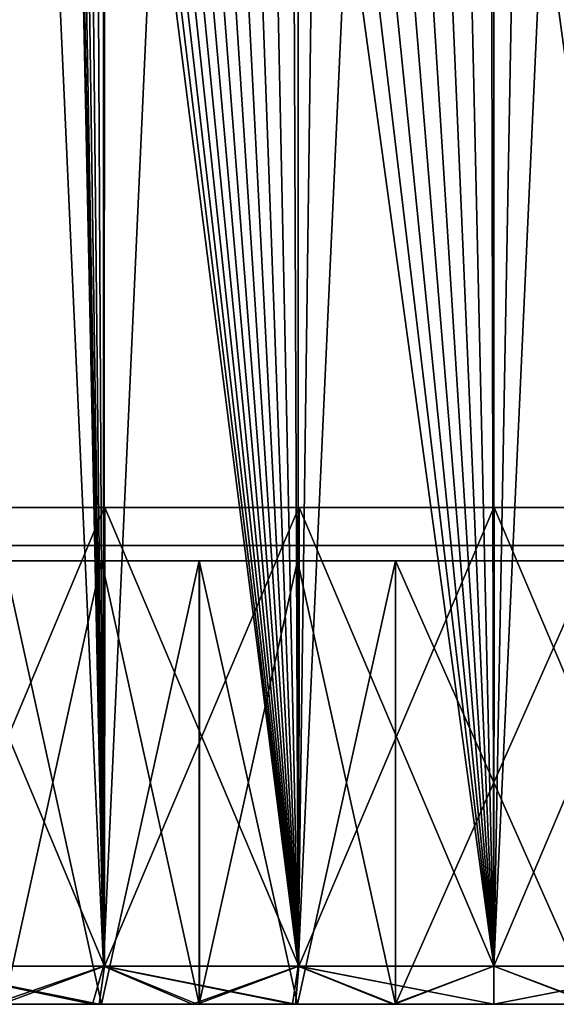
# Model space of a CAD drawing. Header units: millimetres. Extents: x -47 to 51, y -73 to 34.
# Tile 17 of 113: x -6 to 1, y -73 to -60. Entities that reach past the tile are written whole.
import ezdxf

# ---------------------------------------------------------------- set-up
doc = ezdxf.new("R2010")
doc.units = ezdxf.units.MM
doc.header["$LTSCALE"] = 65.185185
for name, color, linetype in [('154', 7, 'CONTINUOUS'), ('155', 7, 'CONTINUOUS'), ('156', 7, 'CONTINUOUS'), ('157', 7, 'CONTINUOUS'), ('158', 7, 'CONTINUOUS'), ('159', 7, 'CONTINUOUS'), ('160', 7, 'CONTINUOUS'), ('161', 7, 'CONTINUOUS'), ('162', 7, 'CONTINUOUS'), ('163', 7, 'CONTINUOUS'), ('179', 7, 'CONTINUOUS'), ('180', 7, 'CONTINUOUS'), ('181', 7, 'CONTINUOUS'), ('182', 7, 'CONTINUOUS'), ('183', 7, 'CONTINUOUS'), ('193', 7, 'CONTINUOUS'), ('205', 7, 'CONTINUOUS'), ('206', 7, 'CONTINUOUS'), ('207', 7, 'CONTINUOUS'), ('208', 7, 'CONTINUOUS'), ('209', 7, 'CONTINUOUS'), ('216', 7, 'CONTINUOUS')]:
    doc.layers.add(name, color=color, linetype=linetype)

msp = doc.modelspace()

# ---------------------------------------------------------------- linework, layer by layer
at = {"layer": '154', "linetype": 'Continuous'}
for points in [[(-7.608, -66.5, -41.559), (-5.09, -66.5, -41.942), (-6.358, -66.5, 41.769), (-7.608, -66.5, -41.559)], [(-6.358, -66.5, 41.769), (-5.09, -66.5, -41.942), (-5.097, -66.5, 41.941), (-6.358, -66.5, 41.769)], [(-5.097, -66.5, 41.941), (-5.09, -66.5, -41.942), (-2.552, -66.5, 42.172), (-5.097, -66.5, 41.941)], [(-5.09, -66.5, -41.942), (-2.547, -66.5, -42.173), (-2.552, -66.5, 42.172), (-5.09, -66.5, -41.942)], [(-2.552, -66.5, 42.172), (-2.547, -66.5, -42.173), (-0.002, -66.5, 42.25), (-2.552, -66.5, 42.172)], [(-2.547, -66.5, -42.173), (0.002, -66.5, -42.25), (-0.002, -66.5, 42.25), (-2.547, -66.5, -42.173)], [(-0.002, -66.5, 42.25), (0.002, -66.5, -42.25), (2.547, -66.5, 42.173), (-0.002, -66.5, 42.25)], [(0.002, -66.5, -42.25), (2.552, -66.5, -42.172), (2.547, -66.5, 42.173), (0.002, -66.5, -42.25)]]:
    msp.add_3dface(points, dxfattribs=at)
at = {"layer": '155', "linetype": 'Continuous'}
for points in [[(-5.093, -72.5, -41.942), (-7.608, -66.5, -41.559), (-7.616, -72.5, -41.558), (-5.093, -72.5, -41.942)], [(-5.09, -66.5, -41.942), (-7.608, -66.5, -41.559), (-5.093, -72.5, -41.942), (-5.09, -66.5, -41.942)], [(-2.551, -72.5, -42.173), (-5.09, -66.5, -41.942), (-5.093, -72.5, -41.942), (-2.551, -72.5, -42.173)], [(-2.547, -66.5, -42.173), (-5.09, -66.5, -41.942), (-2.551, -72.5, -42.173), (-2.547, -66.5, -42.173)], [(0, -72.5, -42.25), (-2.547, -66.5, -42.173), (-2.551, -72.5, -42.173), (0, -72.5, -42.25)], [(0.002, -66.5, -42.25), (-2.547, -66.5, -42.173), (0, -72.5, -42.25), (0.002, -66.5, -42.25)], [(0.002, -66.5, -42.25), (0, -72.5, -42.25), (2.551, -72.5, -42.173), (0.002, -66.5, -42.25)], [(2.552, -66.5, -42.172), (0.002, -66.5, -42.25), (2.551, -72.5, -42.173), (2.552, -66.5, -42.172)]]:
    msp.add_3dface(points, dxfattribs=at)
at = {"layer": '156', "linetype": 'Continuous'}
for points in [[(-5.093, -72.5, -41.942), (-7.616, -72.5, -41.558), (-5.162, -73, -42.437), (-5.093, -72.5, -41.942)], [(-5.162, -73, -42.437), (-7.616, -72.5, -41.558), (-6.439, -73, -42.262), (-5.162, -73, -42.437)], [(-3.88, -73, -42.573), (-5.093, -72.5, -41.942), (-5.162, -73, -42.437), (-3.88, -73, -42.573)], [(-2.551, -72.5, -42.173), (-5.093, -72.5, -41.942), (-2.593, -73, -42.671), (-2.551, -72.5, -42.173)], [(-2.593, -73, -42.671), (-5.093, -72.5, -41.942), (-3.88, -73, -42.573), (-2.593, -73, -42.671)], [(-1.299, -73, -42.73), (-2.551, -72.5, -42.173), (-2.593, -73, -42.671), (-1.299, -73, -42.73)], [(0, -72.5, -42.25), (-2.551, -72.5, -42.173), (0, -73, -42.75), (0, -72.5, -42.25)], [(0, -73, -42.75), (-2.551, -72.5, -42.173), (-1.299, -73, -42.73), (0, -73, -42.75)], [(2.551, -72.5, -42.173), (0, -72.5, -42.25), (1.299, -73, -42.73), (2.551, -72.5, -42.173)], [(0, -72.5, -42.25), (0, -73, -42.75), (1.299, -73, -42.73), (0, -72.5, -42.25)]]:
    msp.add_3dface(points, dxfattribs=at)
at = {"layer": '157', "linetype": 'Continuous'}
for points in [[(-9.138, -73, 42.529), (-10.42, -73, 42.233), (-5.162, -73, 42.437), (-9.138, -73, 42.529)], [(-5.162, -73, 42.437), (-10.42, -73, 42.233), (-6.439, -73, 42.262), (-5.162, -73, 42.437)], [(-3.88, -73, -42.573), (-5.162, -73, -42.437), (-9.138, -73, -42.529), (-3.88, -73, -42.573)], [(-7.847, -73, -42.786), (-3.88, -73, -42.573), (-9.138, -73, -42.529), (-7.847, -73, -42.786)], [(-5.162, -73, -42.437), (-6.439, -73, -42.262), (-9.138, -73, -42.529), (-5.162, -73, -42.437)], [(-7.847, -73, 42.786), (-9.138, -73, 42.529), (-1.299, -73, 42.73), (-7.847, -73, 42.786)], [(-1.299, -73, 42.73), (-9.138, -73, 42.529), (-2.593, -73, 42.671), (-1.299, -73, 42.73)], [(-2.593, -73, 42.671), (-9.138, -73, 42.529), (-3.881, -73, 42.573), (-2.593, -73, 42.671)], [(-3.881, -73, 42.573), (-9.138, -73, 42.529), (-5.162, -73, 42.437), (-3.881, -73, 42.573)], [(0, -73, -42.75), (-1.299, -73, -42.73), (-7.847, -73, -42.786), (0, -73, -42.75)], [(7.847, -73, -42.786), (0, -73, -42.75), (-7.847, -73, -42.786), (7.847, -73, -42.786)], [(-1.299, -73, -42.73), (-2.593, -73, -42.671), (-7.847, -73, -42.786), (-1.299, -73, -42.73)], [(-2.593, -73, -42.671), (-3.88, -73, -42.573), (-7.847, -73, -42.786), (-2.593, -73, -42.671)], [(-6.55, -73, 43.004), (-7.847, -73, 42.786), (6.55, -73, 43.004), (-6.55, -73, 43.004)], [(6.55, -73, 43.004), (-7.847, -73, 42.786), (7.847, -73, 42.786), (6.55, -73, 43.004)], [(7.847, -73, 42.786), (-7.847, -73, 42.786), (0, -73, 42.75), (7.847, -73, 42.786)], [(0, -73, 42.75), (-7.847, -73, 42.786), (-1.299, -73, 42.73), (0, -73, 42.75)], [(-6.55, -73, -43.004), (7.847, -73, -42.786), (-7.847, -73, -42.786), (-6.55, -73, -43.004)], [(-5.25, -73, 43.182), (-6.55, -73, 43.004), (5.25, -73, 43.182), (-5.25, -73, 43.182)], [(5.25, -73, 43.182), (-6.55, -73, 43.004), (6.55, -73, 43.004), (5.25, -73, 43.182)], [(6.55, -73, -43.004), (7.847, -73, -42.786), (-6.55, -73, -43.004), (6.55, -73, -43.004)], [(-5.25, -73, -43.182), (6.55, -73, -43.004), (-6.55, -73, -43.004), (-5.25, -73, -43.182)], [(-3.946, -73, 43.32), (-5.25, -73, 43.182), (3.946, -73, 43.32), (-3.946, -73, 43.32)], [(3.946, -73, 43.32), (-5.25, -73, 43.182), (5.25, -73, 43.182), (3.946, -73, 43.32)], [(5.25, -73, -43.182), (6.55, -73, -43.004), (-5.25, -73, -43.182), (5.25, -73, -43.182)], [(-3.946, -73, -43.32), (5.25, -73, -43.182), (-5.25, -73, -43.182), (-3.946, -73, -43.32)], [(-2.636, -73, 43.42), (-3.946, -73, 43.32), (2.636, -73, 43.42), (-2.636, -73, 43.42)], [(2.636, -73, 43.42), (-3.946, -73, 43.32), (3.946, -73, 43.32), (2.636, -73, 43.42)], [(3.946, -73, -43.32), (5.25, -73, -43.182), (-3.946, -73, -43.32), (3.946, -73, -43.32)], [(-2.636, -73, -43.42), (3.946, -73, -43.32), (-3.946, -73, -43.32), (-2.636, -73, -43.42)], [(-1.321, -73, 43.479), (-2.636, -73, 43.42), (1.321, -73, 43.479), (-1.321, -73, 43.479)], [(1.321, -73, 43.479), (-2.636, -73, 43.42), (2.636, -73, 43.42), (1.321, -73, 43.479)], [(2.636, -73, -43.42), (3.946, -73, -43.32), (-2.636, -73, -43.42), (2.636, -73, -43.42)], [(-1.321, -73, -43.479), (2.636, -73, -43.42), (-2.636, -73, -43.42), (-1.321, -73, -43.479)], [(0, -73, 43.5), (-1.321, -73, 43.479), (1.321, -73, 43.479), (0, -73, 43.5)], [(1.321, -73, -43.479), (2.636, -73, -43.42), (-1.321, -73, -43.479), (1.321, -73, -43.479)], [(0, -73, -43.5), (1.321, -73, -43.479), (-1.321, -73, -43.479), (0, -73, -43.5)], [(1.299, -73, -42.73), (0, -73, -42.75), (7.847, -73, -42.786), (1.299, -73, -42.73)], [(1.299, -73, 42.73), (7.847, -73, 42.786), (0, -73, 42.75), (1.299, -73, 42.73)]]:
    msp.add_3dface(points, dxfattribs=at)
at = {"layer": '158', "linetype": 'Continuous'}
for points in [[(-5.093, -72.5, 41.942), (-6.439, -73, 42.262), (-7.616, -72.5, 41.558), (-5.093, -72.5, 41.942)], [(-5.162, -73, 42.437), (-6.439, -73, 42.262), (-5.093, -72.5, 41.942), (-5.162, -73, 42.437)], [(-3.881, -73, 42.573), (-5.162, -73, 42.437), (-5.093, -72.5, 41.942), (-3.881, -73, 42.573)], [(-2.551, -72.5, 42.173), (-3.881, -73, 42.573), (-5.093, -72.5, 41.942), (-2.551, -72.5, 42.173)], [(-2.593, -73, 42.671), (-3.881, -73, 42.573), (-2.551, -72.5, 42.173), (-2.593, -73, 42.671)], [(-1.299, -73, 42.73), (-2.593, -73, 42.671), (-2.551, -72.5, 42.173), (-1.299, -73, 42.73)], [(0, -72.5, 42.25), (-1.299, -73, 42.73), (-2.551, -72.5, 42.173), (0, -72.5, 42.25)], [(0, -73, 42.75), (-1.299, -73, 42.73), (0, -72.5, 42.25), (0, -73, 42.75)], [(1.299, -73, 42.73), (0, -73, 42.75), (2.551, -72.5, 42.173), (1.299, -73, 42.73)], [(2.551, -72.5, 42.173), (0, -73, 42.75), (0, -72.5, 42.25), (2.551, -72.5, 42.173)]]:
    msp.add_3dface(points, dxfattribs=at)
at = {"layer": '159', "linetype": 'Continuous'}
for points in [[(-6.358, -66.5, 41.769), (-5.097, -66.5, 41.941), (-7.616, -72.5, 41.558), (-6.358, -66.5, 41.769)], [(-5.097, -66.5, 41.941), (-5.093, -72.5, 41.942), (-7.616, -72.5, 41.558), (-5.097, -66.5, 41.941)], [(-5.097, -66.5, 41.941), (-2.552, -66.5, 42.172), (-5.093, -72.5, 41.942), (-5.097, -66.5, 41.941)], [(-2.552, -66.5, 42.172), (-2.551, -72.5, 42.173), (-5.093, -72.5, 41.942), (-2.552, -66.5, 42.172)], [(-2.552, -66.5, 42.172), (-0.002, -66.5, 42.25), (-2.551, -72.5, 42.173), (-2.552, -66.5, 42.172)], [(-0.002, -66.5, 42.25), (0, -72.5, 42.25), (-2.551, -72.5, 42.173), (-0.002, -66.5, 42.25)], [(-0.002, -66.5, 42.25), (2.547, -66.5, 42.173), (0, -72.5, 42.25), (-0.002, -66.5, 42.25)], [(2.547, -66.5, 42.173), (2.551, -72.5, 42.173), (0, -72.5, 42.25), (2.547, -66.5, 42.173)]]:
    msp.add_3dface(points, dxfattribs=at)
at = {"layer": '160', "linetype": 'Continuous'}
for points in [[(-6.55, -73, 43.004), (-5.25, -73, 43.182), (-7.641, -72.5, 43.332), (-6.55, -73, 43.004)], [(-7.641, -72.5, 43.332), (-5.25, -73, 43.182), (-5.108, -72.5, 43.702), (-7.641, -72.5, 43.332)], [(-5.25, -73, 43.182), (-3.946, -73, 43.32), (-5.108, -72.5, 43.702), (-5.25, -73, 43.182)], [(-3.946, -73, 43.32), (-2.636, -73, 43.42), (-5.108, -72.5, 43.702), (-3.946, -73, 43.32)], [(-5.108, -72.5, 43.702), (-2.636, -73, 43.42), (-2.558, -72.5, 43.926), (-5.108, -72.5, 43.702)], [(-2.636, -73, 43.42), (-1.321, -73, 43.479), (-2.558, -72.5, 43.926), (-2.636, -73, 43.42)], [(-1.321, -73, 43.479), (0, -73, 43.5), (-2.558, -72.5, 43.926), (-1.321, -73, 43.479)], [(-2.558, -72.5, 43.926), (0, -73, 43.5), (0, -72.5, 44), (-2.558, -72.5, 43.926)], [(0, -73, 43.5), (1.321, -73, 43.479), (0, -72.5, 44), (0, -73, 43.5)], [(0, -72.5, 44), (1.321, -73, 43.479), (2.558, -72.5, 43.926), (0, -72.5, 44)]]:
    msp.add_3dface(points, dxfattribs=at)
at = {"layer": '161', "linetype": 'Continuous'}
for points in [[(-7.641, -72.5, 43.332), (-5.108, -72.5, 43.702), (-7.641, -16.5, 43.332), (-7.641, -72.5, 43.332)], [(-7.641, -16.5, 43.332), (-5.108, -72.5, 43.702), (-5.563, -50.5, 43.647), (-7.641, -16.5, 43.332)], [(-5.563, -50.5, 43.647), (-5.108, -72.5, 43.702), (-5.554, -50.826, 43.648), (-5.563, -50.5, 43.647)], [(-5.554, -50.826, 43.648), (-5.108, -72.5, 43.702), (-5.525, -51.149, 43.652), (-5.554, -50.826, 43.648)], [(-5.525, -51.149, 43.652), (-5.108, -72.5, 43.702), (-5.477, -51.469, 43.658), (-5.525, -51.149, 43.652)], [(-5.477, -51.469, 43.658), (-5.108, -72.5, 43.702), (-5.408, -51.787, 43.666), (-5.477, -51.469, 43.658)], [(-5.408, -51.787, 43.666), (-5.108, -72.5, 43.702), (-5.32, -52.105, 43.677), (-5.408, -51.787, 43.666)], [(-5.32, -52.105, 43.677), (-5.108, -72.5, 43.702), (-5.212, -52.421, 43.69), (-5.32, -52.105, 43.677)], [(-5.212, -52.421, 43.69), (-5.108, -72.5, 43.702), (-5.086, -52.729, 43.705), (-5.212, -52.421, 43.69)], [(-5.108, -72.5, 43.702), (-2.558, -72.5, 43.926), (-5.086, -52.729, 43.705), (-5.108, -72.5, 43.702)], [(-5.086, -52.729, 43.705), (-2.558, -72.5, 43.926), (-4.941, -53.027, 43.722), (-5.086, -52.729, 43.705)], [(-4.941, -53.027, 43.722), (-2.558, -72.5, 43.926), (-4.776, -53.319, 43.74), (-4.941, -53.027, 43.722)], [(-4.776, -53.319, 43.74), (-2.558, -72.5, 43.926), (-4.593, -53.601, 43.76), (-4.776, -53.319, 43.74)], [(-4.593, -53.601, 43.76), (-2.558, -72.5, 43.926), (-4.397, -53.87, 43.78), (-4.593, -53.601, 43.76)], [(-4.397, -53.87, 43.78), (-2.558, -72.5, 43.926), (-4.187, -54.122, 43.8), (-4.397, -53.87, 43.78)], [(-4.187, -54.122, 43.8), (-2.558, -72.5, 43.926), (-3.962, -54.362, 43.821), (-4.187, -54.122, 43.8)], [(-3.962, -54.362, 43.821), (-2.558, -72.5, 43.926), (-3.724, -54.587, 43.842), (-3.962, -54.362, 43.821)], [(-3.724, -54.587, 43.842), (-2.558, -72.5, 43.926), (-3.472, -54.797, 43.863), (-3.724, -54.587, 43.842)], [(-3.472, -54.797, 43.863), (-2.558, -72.5, 43.926), (-3.205, -54.995, 43.883), (-3.472, -54.797, 43.863)], [(-3.205, -54.995, 43.883), (-2.558, -72.5, 43.926), (-2.924, -55.179, 43.903), (-3.205, -54.995, 43.883)], [(-2.924, -55.179, 43.903), (-2.558, -72.5, 43.926), (-2.632, -55.345, 43.921), (-2.924, -55.179, 43.903)], [(-2.632, -55.345, 43.921), (-2.558, -72.5, 43.926), (-2.332, -55.493, 43.938), (-2.632, -55.345, 43.921)], [(-2.558, -72.5, 43.926), (0, -72.5, 44), (-2.332, -55.493, 43.938), (-2.558, -72.5, 43.926)], [(-2.332, -55.493, 43.938), (0, -72.5, 44), (-2.021, -55.624, 43.954), (-2.332, -55.493, 43.938)], [(-2.021, -55.624, 43.954), (0, -72.5, 44), (-1.7, -55.736, 43.967), (-2.021, -55.624, 43.954)], [(-1.7, -55.736, 43.967), (0, -72.5, 44), (-1.375, -55.829, 43.979), (-1.7, -55.736, 43.967)], [(-1.375, -55.829, 43.979), (0, -72.5, 44), (-1.047, -55.902, 43.988), (-1.375, -55.829, 43.979)], [(-1.047, -55.902, 43.988), (0, -72.5, 44), (-0.712, -55.954, 43.994), (-1.047, -55.902, 43.988)], [(-0.712, -55.954, 43.994), (0, -72.5, 44), (-0.374, -55.987, 43.998), (-0.712, -55.954, 43.994)], [(-0.374, -55.987, 43.998), (0, -72.5, 44), (-0.037, -56, 44), (-0.374, -55.987, 43.998)], [(-0.037, -56, 44), (0, -72.5, 44), (0.299, -55.992, 43.999), (-0.037, -56, 44)], [(0, -72.5, 44), (2.558, -72.5, 43.926), (0.299, -55.992, 43.999), (0, -72.5, 44)], [(0.299, -55.992, 43.999), (2.558, -72.5, 43.926), (0.637, -55.964, 43.995), (0.299, -55.992, 43.999)], [(0.637, -55.964, 43.995), (2.558, -72.5, 43.926), (0.971, -55.915, 43.989), (0.637, -55.964, 43.995)]]:
    msp.add_3dface(points, dxfattribs=at)
at = {"layer": '162', "linetype": 'Continuous'}
for points in [[(-7.641, -16.5, -43.332), (-5.108, -16.5, -43.702), (-7.641, -72.5, -43.332), (-7.641, -16.5, -43.332)], [(-7.641, -72.5, -43.332), (-5.108, -16.5, -43.702), (-5.108, -72.5, -43.702), (-7.641, -72.5, -43.332)], [(-5.108, -16.5, -43.702), (-2.558, -16.5, -43.926), (-5.108, -72.5, -43.702), (-5.108, -16.5, -43.702)], [(-5.108, -72.5, -43.702), (-2.558, -16.5, -43.926), (-2.558, -72.5, -43.926), (-5.108, -72.5, -43.702)], [(0, -16.5, -44), (0, -72.5, -44), (-2.558, -72.5, -43.926), (0, -16.5, -44)], [(-2.558, -16.5, -43.926), (0, -16.5, -44), (-2.558, -72.5, -43.926), (-2.558, -16.5, -43.926)], [(2.558, -72.5, -43.926), (0, -72.5, -44), (2.558, -16.5, -43.926), (2.558, -72.5, -43.926)], [(2.558, -16.5, -43.926), (0, -72.5, -44), (0, -16.5, -44), (2.558, -16.5, -43.926)]]:
    msp.add_3dface(points, dxfattribs=at)
at = {"layer": '163', "linetype": 'Continuous'}
for points in [[(-6.55, -73, -43.004), (-7.641, -72.5, -43.332), (-5.108, -72.5, -43.702), (-6.55, -73, -43.004)], [(-5.25, -73, -43.182), (-6.55, -73, -43.004), (-5.108, -72.5, -43.702), (-5.25, -73, -43.182)], [(-3.946, -73, -43.32), (-5.25, -73, -43.182), (-5.108, -72.5, -43.702), (-3.946, -73, -43.32)], [(-3.946, -73, -43.32), (-5.108, -72.5, -43.702), (-2.558, -72.5, -43.926), (-3.946, -73, -43.32)], [(-2.636, -73, -43.42), (-3.946, -73, -43.32), (-2.558, -72.5, -43.926), (-2.636, -73, -43.42)], [(-1.321, -73, -43.479), (-2.636, -73, -43.42), (-2.558, -72.5, -43.926), (-1.321, -73, -43.479)], [(0, -72.5, -44), (-1.321, -73, -43.479), (-2.558, -72.5, -43.926), (0, -72.5, -44)], [(0, -73, -43.5), (-1.321, -73, -43.479), (0, -72.5, -44), (0, -73, -43.5)], [(1.321, -73, -43.479), (0, -73, -43.5), (2.558, -72.5, -43.926), (1.321, -73, -43.479)], [(0, -73, -43.5), (0, -72.5, -44), (2.558, -72.5, -43.926), (0, -73, -43.5)]]:
    msp.add_3dface(points, dxfattribs=at)
at = {"layer": '179', "linetype": 'Continuous'}
for points in [[(-5.555, -67, -31.514), (-7.741, -67, -31.05), (-5.557, -67, 31.514), (-5.555, -67, -31.514)], [(-5.557, -67, 31.514), (-7.741, -67, -31.05), (-7.741, -67, 31.049), (-5.557, -67, 31.514)], [(-3.345, -67, 31.825), (-5.555, -67, -31.514), (-5.557, -67, 31.514), (-3.345, -67, 31.825)], [(-3.343, -67, -31.825), (-5.555, -67, -31.514), (-3.345, -67, 31.825), (-3.343, -67, -31.825)], [(-1.118, -67, 31.98), (-3.343, -67, -31.825), (-3.345, -67, 31.825), (-1.118, -67, 31.98)], [(-1.115, -67, -31.981), (-3.343, -67, -31.825), (-1.118, -67, 31.98), (-1.115, -67, -31.981)], [(1.115, -67, 31.981), (-1.115, -67, -31.981), (-1.118, -67, 31.98), (1.115, -67, 31.981)], [(1.118, -67, -31.98), (-1.115, -67, -31.981), (1.115, -67, 31.981), (1.118, -67, -31.98)]]:
    msp.add_3dface(points, dxfattribs=at)
at = {"layer": '180', "color": 252, "linetype": 'Continuous', "true_color": 0x969696}
for points in [[(-6.09, -67.2, -37.349), (-6.59, -67.2, -39.973), (-8.448, -67.2, -36.899), (-6.09, -67.2, -37.349)], [(-7.741, -67.2, -31.049), (-5.654, -67.2, -37.097), (-8.387, -67.2, -36.577), (-7.741, -67.2, -31.049)], [(-7.741, -67.2, -31.049), (-5.557, -67.2, -31.514), (-5.654, -67.2, -37.097), (-7.741, -67.2, -31.049)], [(-5.555, -67.2, 31.514), (-7.741, -67.2, 31.05), (-5.671, -67.2, 37.84), (-5.555, -67.2, 31.514)], [(-5.671, -67.2, 37.84), (-7.741, -67.2, 31.05), (-6.189, -67.2, 37.754), (-5.671, -67.2, 37.84)], [(-6.189, -67.2, 37.754), (-7.741, -67.2, 31.05), (-6.242, -67.2, 38.078), (-6.189, -67.2, 37.754)], [(-5.131, -67.2, -41.433), (-6.405, -67.2, -41.256), (-5.654, -67.2, -37.097), (-5.131, -67.2, -41.433)], [(-5.654, -67.2, -37.097), (-6.405, -67.2, -41.256), (-6.216, -67.2, -40.044), (-5.654, -67.2, -37.097)], [(-6.404, -67.2, 41.256), (-3.853, -67.2, 41.572), (-6.266, -67.2, 39.496), (-6.404, -67.2, 41.256)], [(-6.266, -67.2, 39.496), (-3.853, -67.2, 41.572), (-6.159, -67.2, 39.481), (-6.266, -67.2, 39.496)], [(-6.159, -67.2, 39.481), (-3.853, -67.2, 41.572), (-6.087, -67.2, 39.457), (-6.159, -67.2, 39.481)], [(-6.087, -67.2, 39.457), (-3.853, -67.2, 41.572), (-6.03, -67.2, 39.424), (-6.087, -67.2, 39.457)], [(-6.03, -67.2, 39.424), (-3.853, -67.2, 41.572), (-5.981, -67.2, 39.381), (-6.03, -67.2, 39.424)], [(-5.981, -67.2, 39.381), (-3.853, -67.2, 41.572), (-5.942, -67.2, 39.326), (-5.981, -67.2, 39.381)], [(-5.942, -67.2, 39.326), (-3.853, -67.2, 41.572), (-5.911, -67.2, 39.259), (-5.942, -67.2, 39.326)], [(-5.911, -67.2, 39.259), (-3.853, -67.2, 41.572), (-5.891, -67.2, 39.177), (-5.911, -67.2, 39.259)], [(-3.853, -67.2, 41.572), (-5.21, -67.2, 39.66), (-5.891, -67.2, 39.177), (-3.853, -67.2, 41.572)], [(-5.891, -67.2, 39.177), (-5.21, -67.2, 39.66), (-5.784, -67.2, 38.527), (-5.891, -67.2, 39.177)], [(-5.21, -67.2, 39.66), (-5.494, -67.2, 38.575), (-5.784, -67.2, 38.527), (-5.21, -67.2, 39.66)], [(-5.724, -67.2, 38.164), (-5.435, -67.2, 38.211), (-5.671, -67.2, 37.84), (-5.724, -67.2, 38.164)], [(-5.435, -67.2, 38.211), (-5.555, -67.2, 31.514), (-5.671, -67.2, 37.84), (-5.435, -67.2, 38.211)], [(-5.557, -67.2, -31.514), (-5.131, -67.2, -41.433), (-5.654, -67.2, -37.097), (-5.557, -67.2, -31.514)], [(-3.345, -67.2, -31.825), (-5.131, -67.2, -41.433), (-5.557, -67.2, -31.514), (-3.345, -67.2, -31.825)], [(-3.343, -67.2, 31.825), (-5.555, -67.2, 31.514), (-4.356, -67.2, 37.751), (-3.343, -67.2, 31.825)], [(-4.356, -67.2, 37.751), (-5.555, -67.2, 31.514), (-4.965, -67.2, 37.675), (-4.356, -67.2, 37.751)], [(-4.965, -67.2, 37.675), (-5.555, -67.2, 31.514), (-5.21, -67.2, 39.66), (-4.965, -67.2, 37.675)], [(-5.21, -67.2, 39.66), (-5.555, -67.2, 31.514), (-5.435, -67.2, 38.211), (-5.21, -67.2, 39.66)], [(-5.494, -67.2, 38.575), (-5.21, -67.2, 39.66), (-5.435, -67.2, 38.211), (-5.494, -67.2, 38.575)], [(-3.853, -67.2, 41.572), (-4.602, -67.2, 39.736), (-5.21, -67.2, 39.66), (-3.853, -67.2, 41.572)], [(-3.852, -67.2, -41.572), (-5.131, -67.2, -41.433), (-3.345, -67.2, -31.825), (-3.852, -67.2, -41.572)], [(-4.602, -67.2, 39.736), (-3.853, -67.2, 41.572), (-4.356, -67.2, 37.751), (-4.602, -67.2, 39.736)], [(-3.853, -67.2, 41.572), (-3.343, -67.2, 31.825), (-4.356, -67.2, 37.751), (-3.853, -67.2, 41.572)], [(-3.853, -67.2, 41.572), (-1.286, -67.2, 41.73), (-2.473, -67.2, 39.935), (-3.853, -67.2, 41.572)], [(-3.343, -67.2, 31.825), (-3.853, -67.2, 41.572), (-2.473, -67.2, 39.935), (-3.343, -67.2, 31.825)], [(-2.57, -67.2, -41.671), (-3.852, -67.2, -41.572), (-3.094, -67.2, -40.416), (-2.57, -67.2, -41.671)], [(-3.852, -67.2, -41.572), (-3.345, -67.2, -31.825), (-3.094, -67.2, -40.416), (-3.852, -67.2, -41.572)], [(-3.345, -67.2, -31.825), (-1.118, -67.2, -31.98), (-2.988, -67.2, -37.418), (-3.345, -67.2, -31.825)], [(-3.094, -67.2, -40.416), (-3.345, -67.2, -31.825), (-3.069, -67.2, -39.724), (-3.094, -67.2, -40.416)], [(-3.069, -67.2, -39.724), (-3.345, -67.2, -31.825), (-3.012, -67.2, -38.11), (-3.069, -67.2, -39.724)], [(-3.012, -67.2, -38.11), (-3.345, -67.2, -31.825), (-2.988, -67.2, -37.418), (-3.012, -67.2, -38.11)], [(-1.115, -67.2, 31.981), (-3.343, -67.2, 31.825), (-1.129, -67.2, 38.784), (-1.115, -67.2, 31.981)], [(-1.129, -67.2, 38.784), (-3.343, -67.2, 31.825), (-1.204, -67.2, 38.696), (-1.129, -67.2, 38.784)], [(-1.204, -67.2, 38.696), (-3.343, -67.2, 31.825), (-1.296, -67.2, 38.628), (-1.204, -67.2, 38.696)], [(-1.296, -67.2, 38.628), (-3.343, -67.2, 31.825), (-1.364, -67.2, 38.594), (-1.296, -67.2, 38.628)], [(-1.364, -67.2, 38.594), (-3.343, -67.2, 31.825), (-1.451, -67.2, 38.564), (-1.364, -67.2, 38.594)], [(-1.451, -67.2, 38.564), (-3.343, -67.2, 31.825), (-1.562, -67.2, 38.541), (-1.451, -67.2, 38.564)], [(-1.562, -67.2, 38.541), (-3.343, -67.2, 31.825), (-1.707, -67.2, 38.528), (-1.562, -67.2, 38.541)], [(-1.707, -67.2, 38.528), (-3.343, -67.2, 31.825), (-1.878, -67.2, 38.53), (-1.707, -67.2, 38.528)], [(-1.878, -67.2, 38.53), (-3.343, -67.2, 31.825), (-2.007, -67.2, 38.547), (-1.878, -67.2, 38.53)], [(-2.007, -67.2, 38.547), (-3.343, -67.2, 31.825), (-2.106, -67.2, 38.573), (-2.007, -67.2, 38.547)], [(-2.106, -67.2, 38.573), (-3.343, -67.2, 31.825), (-2.184, -67.2, 38.605), (-2.106, -67.2, 38.573)], [(-2.184, -67.2, 38.605), (-3.343, -67.2, 31.825), (-2.246, -67.2, 38.643), (-2.184, -67.2, 38.605)], [(-2.246, -67.2, 38.643), (-3.343, -67.2, 31.825), (-2.306, -67.2, 38.694), (-2.246, -67.2, 38.643)], [(-2.306, -67.2, 38.694), (-3.343, -67.2, 31.825), (-2.355, -67.2, 38.757), (-2.306, -67.2, 38.694)], [(-2.355, -67.2, 38.757), (-3.343, -67.2, 31.825), (-2.395, -67.2, 38.837), (-2.355, -67.2, 38.757)], [(-2.395, -67.2, 38.837), (-3.343, -67.2, 31.825), (-2.424, -67.2, 38.939), (-2.395, -67.2, 38.837)], [(-2.424, -67.2, 38.939), (-3.343, -67.2, 31.825), (-2.44, -67.2, 39.077), (-2.424, -67.2, 38.939)], [(-2.44, -67.2, 39.077), (-3.343, -67.2, 31.825), (-2.473, -67.2, 39.935), (-2.44, -67.2, 39.077)], [(-0.695, -67.2, -40.501), (-2.57, -67.2, -41.671), (-3.094, -67.2, -40.416), (-0.695, -67.2, -40.501)], [(-0.671, -67.2, -39.809), (-3.069, -67.2, -39.724), (-2.925, -67.2, -39.316), (-0.671, -67.2, -39.809)], [(-2.925, -67.2, -39.316), (-3.069, -67.2, -39.724), (-3.012, -67.2, -38.11), (-2.925, -67.2, -39.316)], [(-2.902, -67.2, -38.671), (-2.925, -67.2, -39.316), (-3.012, -67.2, -38.11), (-2.902, -67.2, -38.671)], [(-0.614, -67.2, -38.195), (-2.902, -67.2, -38.671), (-3.012, -67.2, -38.11), (-0.614, -67.2, -38.195)], [(-1.118, -67.2, -31.98), (0.33, -67.2, -37.535), (-2.988, -67.2, -37.418), (-1.118, -67.2, -31.98)], [(-0.656, -67.2, -39.396), (-0.671, -67.2, -39.809), (-2.925, -67.2, -39.316), (-0.656, -67.2, -39.396)], [(-0.633, -67.2, -38.752), (-2.902, -67.2, -38.671), (-0.614, -67.2, -38.195), (-0.633, -67.2, -38.752)], [(-1.285, -67.2, -41.73), (-2.57, -67.2, -41.671), (-0.695, -67.2, -40.501), (-1.285, -67.2, -41.73)], [(-2.473, -67.2, 39.935), (-1.286, -67.2, 41.73), (-1.948, -67.2, 39.955), (-2.473, -67.2, 39.935)], [(-1.948, -67.2, 39.955), (-1.286, -67.2, 41.73), (-1.922, -67.2, 39.274), (-1.948, -67.2, 39.955)], [(-1.922, -67.2, 39.274), (-1.286, -67.2, 41.73), (-1.914, -67.2, 39.194), (-1.922, -67.2, 39.274)], [(-1.914, -67.2, 39.194), (-1.286, -67.2, 41.73), (-1.899, -67.2, 39.135), (-1.914, -67.2, 39.194)], [(-1.899, -67.2, 39.135), (-1.286, -67.2, 41.73), (-1.879, -67.2, 39.09), (-1.899, -67.2, 39.135)], [(-1.879, -67.2, 39.09), (-1.286, -67.2, 41.73), (-1.856, -67.2, 39.055), (-1.879, -67.2, 39.09)], [(-1.856, -67.2, 39.055), (-1.286, -67.2, 41.73), (-1.829, -67.2, 39.027), (-1.856, -67.2, 39.055)], [(-1.829, -67.2, 39.027), (-1.286, -67.2, 41.73), (-1.799, -67.2, 39.007), (-1.829, -67.2, 39.027)], [(-1.799, -67.2, 39.007), (-1.286, -67.2, 41.73), (-1.756, -67.2, 38.988), (-1.799, -67.2, 39.007)], [(-1.756, -67.2, 38.988), (-1.286, -67.2, 41.73), (-1.695, -67.2, 38.973), (-1.756, -67.2, 38.988)], [(-1.695, -67.2, 38.973), (-1.286, -67.2, 41.73), (-1.613, -67.2, 38.963), (-1.695, -67.2, 38.973)], [(-1.613, -67.2, 38.963), (-1.286, -67.2, 41.73), (-1.505, -67.2, 38.963), (-1.613, -67.2, 38.963)], [(-1.505, -67.2, 38.963), (-1.286, -67.2, 41.73), (-1.388, -67.2, 38.973), (-1.505, -67.2, 38.963)], [(-1.388, -67.2, 38.973), (-1.286, -67.2, 41.73), (-1.302, -67.2, 38.993), (-1.388, -67.2, 38.973)], [(-1.302, -67.2, 38.993), (-1.286, -67.2, 41.73), (-1.242, -67.2, 39.017), (-1.302, -67.2, 38.993)], [(-1.286, -67.2, 41.73), (1.285, -67.2, 41.73), (-1.114, -67.2, 39.987), (-1.286, -67.2, 41.73)], [(-1.286, -67.2, 41.73), (-1.114, -67.2, 39.987), (-1.242, -67.2, 39.017), (-1.286, -67.2, 41.73)], [(1.286, -67.2, -41.73), (-1.285, -67.2, -41.73), (1.01, -67.2, -40.527), (1.286, -67.2, -41.73)], [(1.01, -67.2, -40.527), (-1.285, -67.2, -41.73), (0.957, -67.2, -39.756), (1.01, -67.2, -40.527)], [(0.957, -67.2, -39.756), (-1.285, -67.2, -41.73), (0.277, -67.2, -39.034), (0.957, -67.2, -39.756)], [(0.277, -67.2, -39.034), (-1.285, -67.2, -41.73), (-0.695, -67.2, -40.501), (0.277, -67.2, -39.034)], [(-1.242, -67.2, 39.017), (-1.114, -67.2, 39.987), (-1.2, -67.2, 39.043), (-1.242, -67.2, 39.017)], [(-1.2, -67.2, 39.043), (-1.114, -67.2, 39.987), (-1.171, -67.2, 39.071), (-1.2, -67.2, 39.043)], [(-1.171, -67.2, 39.071), (-1.114, -67.2, 39.987), (-1.151, -67.2, 39.101), (-1.171, -67.2, 39.071)], [(-1.151, -67.2, 39.101), (-1.114, -67.2, 39.987), (-1.127, -67.2, 39.157), (-1.151, -67.2, 39.101)], [(-1.072, -67.2, 38.892), (-1.115, -67.2, 31.981), (-1.129, -67.2, 38.784), (-1.072, -67.2, 38.892)], [(-1.127, -67.2, 39.157), (-1.114, -67.2, 39.987), (-1.108, -67.2, 39.234), (-1.127, -67.2, 39.157)], [(-1.118, -67.2, -31.98), (1.115, -67.2, -31.981), (0.33, -67.2, -37.535), (-1.118, -67.2, -31.98)], [(1.118, -67.2, 31.98), (-1.115, -67.2, 31.981), (0.406, -67.2, 38.002), (1.118, -67.2, 31.98)], [(0.406, -67.2, 38.002), (-1.115, -67.2, 31.981), (-0.152, -67.2, 38.004), (0.406, -67.2, 38.002)], [(-0.152, -67.2, 38.004), (-1.115, -67.2, 31.981), (-0.535, -67.2, 38.594), (-0.152, -67.2, 38.004)], [(-0.535, -67.2, 38.594), (-1.115, -67.2, 31.981), (-1.06, -67.2, 38.574), (-0.535, -67.2, 38.594)], [(-1.06, -67.2, 38.574), (-1.115, -67.2, 31.981), (-1.072, -67.2, 38.892), (-1.06, -67.2, 38.574)], [(-1.114, -67.2, 39.987), (1.285, -67.2, 41.73), (-0.589, -67.2, 40.007), (-1.114, -67.2, 39.987)], [(-1.108, -67.2, 39.234), (-1.114, -67.2, 39.987), (-1.094, -67.2, 39.47), (-1.108, -67.2, 39.234)], [(-1.095, -67.2, 39.336), (-1.108, -67.2, 39.234), (-1.094, -67.2, 39.47), (-1.095, -67.2, 39.336)], [(1.285, -67.2, 41.73), (-0.129, -67.2, 40.001), (-0.589, -67.2, 40.007), (1.285, -67.2, 41.73)], [(-0.589, -67.2, 40.007), (-0.129, -67.2, 40.001), (-0.535, -67.2, 38.594), (-0.589, -67.2, 40.007)], [(-0.129, -67.2, 40.001), (-0.151, -67.2, 38.401), (-0.535, -67.2, 38.594), (-0.129, -67.2, 40.001)], [(-0.151, -67.2, 38.401), (-0.152, -67.2, 38.004), (-0.535, -67.2, 38.594), (-0.151, -67.2, 38.401)], [(-0.134, -67.2, 38.587), (0.391, -67.2, 38.586), (-0.151, -67.2, 38.401), (-0.134, -67.2, 38.587)], [(0.391, -67.2, 38.586), (0.407, -67.2, 38.399), (-0.151, -67.2, 38.401), (0.391, -67.2, 38.586)], [(-0.129, -67.2, 40.001), (-0.134, -67.2, 38.587), (-0.151, -67.2, 38.401), (-0.129, -67.2, 40.001)], [(1.285, -67.2, 41.73), (0.396, -67.2, 39.999), (-0.129, -67.2, 40.001), (1.285, -67.2, 41.73)], [(0.33, -67.2, -37.535), (0.957, -67.2, -39.756), (0.277, -67.2, -39.034), (0.33, -67.2, -37.535)], [(1.115, -67.2, -31.981), (0.957, -67.2, -39.756), (0.33, -67.2, -37.535), (1.115, -67.2, -31.981)], [(0.391, -67.2, 38.586), (0.396, -67.2, 39.999), (0.407, -67.2, 38.399), (0.391, -67.2, 38.586)], [(0.396, -67.2, 39.999), (1.285, -67.2, 41.73), (0.407, -67.2, 38.399), (0.396, -67.2, 39.999)], [(0.407, -67.2, 38.399), (1.118, -67.2, 31.98), (0.406, -67.2, 38.002), (0.407, -67.2, 38.399)], [(1.285, -67.2, 41.73), (1.118, -67.2, 31.98), (0.407, -67.2, 38.399), (1.285, -67.2, 41.73)]]:
    msp.add_3dface(points, dxfattribs=at)
at = {"layer": '181', "linetype": 'Continuous'}
for points in [[(-6.405, -67.2, -41.256), (-5.131, -67.2, -41.433), (-6.404, -73, -41.256), (-6.405, -67.2, -41.256)], [(-6.404, -73, -41.256), (-5.131, -67.2, -41.433), (-3.853, -73, -41.572), (-6.404, -73, -41.256)], [(-5.131, -67.2, -41.433), (-3.852, -67.2, -41.572), (-3.853, -73, -41.572), (-5.131, -67.2, -41.433)], [(-3.852, -67.2, -41.572), (-2.57, -67.2, -41.671), (-3.853, -73, -41.572), (-3.852, -67.2, -41.572)], [(-3.853, -73, -41.572), (-2.57, -67.2, -41.671), (-1.286, -73, -41.73), (-3.853, -73, -41.572)], [(-2.57, -67.2, -41.671), (-1.285, -67.2, -41.73), (-1.286, -73, -41.73), (-2.57, -67.2, -41.671)], [(-1.286, -73, -41.73), (-1.285, -67.2, -41.73), (1.285, -73, -41.73), (-1.286, -73, -41.73)], [(-1.285, -67.2, -41.73), (1.286, -67.2, -41.73), (1.285, -73, -41.73), (-1.285, -67.2, -41.73)]]:
    msp.add_3dface(points, dxfattribs=at)
at = {"layer": '182', "linetype": 'Continuous'}
for points in [[(-5.131, -73, 41.433), (-6.404, -67.2, 41.256), (-6.405, -73, 41.256), (-5.131, -73, 41.433)], [(-3.853, -67.2, 41.572), (-6.404, -67.2, 41.256), (-5.131, -73, 41.433), (-3.853, -67.2, 41.572)], [(-3.852, -73, 41.572), (-3.853, -67.2, 41.572), (-5.131, -73, 41.433), (-3.852, -73, 41.572)], [(-1.286, -67.2, 41.73), (-3.853, -67.2, 41.572), (-2.57, -73, 41.671), (-1.286, -67.2, 41.73)], [(-2.57, -73, 41.671), (-3.853, -67.2, 41.572), (-3.852, -73, 41.572), (-2.57, -73, 41.671)], [(-1.285, -73, 41.73), (-1.286, -67.2, 41.73), (-2.57, -73, 41.671), (-1.285, -73, 41.73)], [(1.285, -67.2, 41.73), (-1.286, -67.2, 41.73), (-1.285, -73, 41.73), (1.285, -67.2, 41.73)], [(1.286, -73, 41.73), (1.285, -67.2, 41.73), (-1.285, -73, 41.73), (1.286, -73, 41.73)]]:
    msp.add_3dface(points, dxfattribs=at)
at = {"layer": '183', "linetype": 'Continuous'}
for points in [[(-6.404, -73, -41.256), (-5.131, -73, 41.433), (-6.405, -73, 41.256), (-6.404, -73, -41.256)], [(-6.404, -73, -41.256), (-3.853, -73, -41.572), (-5.131, -73, 41.433), (-6.404, -73, -41.256)], [(-3.853, -73, -41.572), (-3.852, -73, 41.572), (-5.131, -73, 41.433), (-3.853, -73, -41.572)], [(-3.853, -73, -41.572), (-1.286, -73, -41.73), (-3.852, -73, 41.572), (-3.853, -73, -41.572)], [(-1.286, -73, -41.73), (-2.57, -73, 41.671), (-3.852, -73, 41.572), (-1.286, -73, -41.73)], [(-1.286, -73, -41.73), (-1.285, -73, 41.73), (-2.57, -73, 41.671), (-1.286, -73, -41.73)], [(-1.286, -73, -41.73), (1.285, -73, -41.73), (-1.285, -73, 41.73), (-1.286, -73, -41.73)], [(1.285, -73, -41.73), (1.286, -73, 41.73), (-1.285, -73, 41.73), (1.285, -73, -41.73)]]:
    msp.add_3dface(points, dxfattribs=at)
at = {"layer": '193', "linetype": 'Continuous'}
for points in [[(-8.387, -67, -36.577), (-5.654, -67, -37.097), (-8.448, -67, -36.899), (-8.387, -67, -36.577)], [(-8.448, -67, -36.899), (-5.654, -67, -37.097), (-6.09, -67, -37.349), (-8.448, -67, -36.899)], [(-6.09, -67, -37.349), (-6.216, -67, -40.044), (-6.59, -67, -39.973), (-6.09, -67, -37.349)], [(-5.654, -67, -37.097), (-6.216, -67, -40.044), (-6.09, -67, -37.349), (-5.654, -67, -37.097)]]:
    msp.add_3dface(points, dxfattribs=at)
at = {"layer": '205', "linetype": 'Continuous'}
for points in [[(0.396, -67, 39.999), (0.391, -67, 38.586), (-0.134, -67, 38.587), (0.396, -67, 39.999)], [(-0.129, -67, 40.001), (0.396, -67, 39.999), (-0.134, -67, 38.587), (-0.129, -67, 40.001)]]:
    msp.add_3dface(points, dxfattribs=at)
at = {"layer": '206', "linetype": 'Continuous'}
for points in [[(-0.151, -67, 38.401), (0.406, -67, 38.002), (-0.152, -67, 38.004), (-0.151, -67, 38.401)], [(0.407, -67, 38.399), (0.406, -67, 38.002), (-0.151, -67, 38.401), (0.407, -67, 38.399)]]:
    msp.add_3dface(points, dxfattribs=at)
at = {"layer": '207', "linetype": 'Continuous'}
for points in [[(-2.473, -67, 39.935), (-1.948, -67, 39.955), (-2.44, -67, 39.077), (-2.473, -67, 39.935)], [(-2.44, -67, 39.077), (-1.948, -67, 39.955), (-2.424, -67, 38.939), (-2.44, -67, 39.077)], [(-2.424, -67, 38.939), (-1.948, -67, 39.955), (-2.395, -67, 38.837), (-2.424, -67, 38.939)], [(-2.395, -67, 38.837), (-1.948, -67, 39.955), (-2.355, -67, 38.757), (-2.395, -67, 38.837)], [(-2.355, -67, 38.757), (-1.948, -67, 39.955), (-2.306, -67, 38.694), (-2.355, -67, 38.757)], [(-2.306, -67, 38.694), (-1.948, -67, 39.955), (-2.246, -67, 38.643), (-2.306, -67, 38.694)], [(-2.246, -67, 38.643), (-1.948, -67, 39.955), (-2.184, -67, 38.605), (-2.246, -67, 38.643)], [(-2.184, -67, 38.605), (-1.948, -67, 39.955), (-2.106, -67, 38.573), (-2.184, -67, 38.605)], [(-2.106, -67, 38.573), (-1.948, -67, 39.955), (-2.007, -67, 38.547), (-2.106, -67, 38.573)], [(-1.899, -67, 39.135), (-1.879, -67, 39.09), (-2.007, -67, 38.547), (-1.899, -67, 39.135)], [(-2.007, -67, 38.547), (-1.879, -67, 39.09), (-1.878, -67, 38.53), (-2.007, -67, 38.547)], [(-1.914, -67, 39.194), (-1.899, -67, 39.135), (-2.007, -67, 38.547), (-1.914, -67, 39.194)], [(-1.922, -67, 39.274), (-1.914, -67, 39.194), (-2.007, -67, 38.547), (-1.922, -67, 39.274)], [(-1.948, -67, 39.955), (-1.922, -67, 39.274), (-2.007, -67, 38.547), (-1.948, -67, 39.955)], [(-1.879, -67, 39.09), (-1.856, -67, 39.055), (-1.878, -67, 38.53), (-1.879, -67, 39.09)], [(-1.799, -67, 39.007), (-1.756, -67, 38.988), (-1.878, -67, 38.53), (-1.799, -67, 39.007)], [(-1.878, -67, 38.53), (-1.756, -67, 38.988), (-1.707, -67, 38.528), (-1.878, -67, 38.53)], [(-1.829, -67, 39.027), (-1.799, -67, 39.007), (-1.878, -67, 38.53), (-1.829, -67, 39.027)], [(-1.856, -67, 39.055), (-1.829, -67, 39.027), (-1.878, -67, 38.53), (-1.856, -67, 39.055)], [(-1.756, -67, 38.988), (-1.695, -67, 38.972), (-1.707, -67, 38.528), (-1.756, -67, 38.988)], [(-1.695, -67, 38.972), (-1.613, -67, 38.963), (-1.707, -67, 38.528), (-1.695, -67, 38.972)], [(-1.707, -67, 38.528), (-1.613, -67, 38.963), (-1.562, -67, 38.541), (-1.707, -67, 38.528)], [(-1.613, -67, 38.963), (-1.505, -67, 38.963), (-1.562, -67, 38.541), (-1.613, -67, 38.963)], [(-1.562, -67, 38.541), (-1.505, -67, 38.963), (-1.451, -67, 38.564), (-1.562, -67, 38.541)], [(-1.505, -67, 38.963), (-1.388, -67, 38.973), (-1.451, -67, 38.564), (-1.505, -67, 38.963)], [(-1.451, -67, 38.564), (-1.388, -67, 38.973), (-1.364, -67, 38.594), (-1.451, -67, 38.564)], [(-1.388, -67, 38.973), (-1.302, -67, 38.993), (-1.364, -67, 38.594), (-1.388, -67, 38.973)], [(-1.364, -67, 38.594), (-1.302, -67, 38.993), (-1.296, -67, 38.628), (-1.364, -67, 38.594)], [(-1.302, -67, 38.993), (-1.242, -67, 39.017), (-1.296, -67, 38.628), (-1.302, -67, 38.993)], [(-1.296, -67, 38.628), (-1.242, -67, 39.017), (-1.204, -67, 38.696), (-1.296, -67, 38.628)], [(-1.242, -67, 39.017), (-1.2, -67, 39.043), (-1.204, -67, 38.696), (-1.242, -67, 39.017)], [(-1.171, -67, 39.071), (-1.151, -67, 39.101), (-1.204, -67, 38.696), (-1.171, -67, 39.071)], [(-1.204, -67, 38.696), (-1.151, -67, 39.101), (-1.129, -67, 38.784), (-1.204, -67, 38.696)], [(-1.2, -67, 39.043), (-1.171, -67, 39.071), (-1.204, -67, 38.696), (-1.2, -67, 39.043)], [(-1.151, -67, 39.101), (-1.127, -67, 39.157), (-1.129, -67, 38.784), (-1.151, -67, 39.101)], [(-1.108, -67, 39.234), (-1.095, -67, 39.336), (-1.129, -67, 38.784), (-1.108, -67, 39.234)], [(-1.129, -67, 38.784), (-1.095, -67, 39.336), (-1.072, -67, 38.892), (-1.129, -67, 38.784)], [(-1.127, -67, 39.157), (-1.108, -67, 39.234), (-1.129, -67, 38.784), (-1.127, -67, 39.157)], [(-1.114, -67, 39.987), (-0.589, -67, 40.007), (-1.094, -67, 39.47), (-1.114, -67, 39.987)], [(-1.095, -67, 39.336), (-1.094, -67, 39.47), (-1.072, -67, 38.892), (-1.095, -67, 39.336)], [(-1.094, -67, 39.47), (-0.589, -67, 40.007), (-1.072, -67, 38.892), (-1.094, -67, 39.47)], [(-1.072, -67, 38.892), (-0.589, -67, 40.007), (-1.06, -67, 38.574), (-1.072, -67, 38.892)], [(-1.06, -67, 38.574), (-0.589, -67, 40.007), (-0.535, -67, 38.594), (-1.06, -67, 38.574)]]:
    msp.add_3dface(points, dxfattribs=at)
at = {"layer": '208', "linetype": 'Continuous'}
for points in [[(-4.602, -67, 39.736), (-4.356, -67, 37.751), (-5.21, -67, 39.66), (-4.602, -67, 39.736)], [(-5.21, -67, 39.66), (-4.356, -67, 37.751), (-4.965, -67, 37.675), (-5.21, -67, 39.66)]]:
    msp.add_3dface(points, dxfattribs=at)
at = {"layer": '209', "linetype": 'Continuous'}
for points in [[(-6.266, -67, 39.496), (-6.159, -67, 39.481), (-6.242, -67, 38.078), (-6.266, -67, 39.496)], [(-6.242, -67, 38.078), (-6.159, -67, 39.481), (-6.189, -67, 37.754), (-6.242, -67, 38.078)], [(-5.891, -67, 39.177), (-5.784, -67, 38.527), (-6.189, -67, 37.754), (-5.891, -67, 39.177)], [(-6.189, -67, 37.754), (-5.784, -67, 38.527), (-5.724, -67, 38.164), (-6.189, -67, 37.754)], [(-5.911, -67, 39.259), (-5.891, -67, 39.177), (-6.189, -67, 37.754), (-5.911, -67, 39.259)], [(-5.942, -67, 39.327), (-5.911, -67, 39.259), (-6.189, -67, 37.754), (-5.942, -67, 39.327)], [(-5.981, -67, 39.381), (-5.942, -67, 39.327), (-6.189, -67, 37.754), (-5.981, -67, 39.381)], [(-6.03, -67, 39.425), (-5.981, -67, 39.381), (-6.189, -67, 37.754), (-6.03, -67, 39.425)], [(-6.087, -67, 39.457), (-6.03, -67, 39.425), (-6.189, -67, 37.754), (-6.087, -67, 39.457)], [(-6.159, -67, 39.481), (-6.087, -67, 39.457), (-6.189, -67, 37.754), (-6.159, -67, 39.481)], [(-5.671, -67, 37.84), (-6.189, -67, 37.754), (-5.724, -67, 38.164), (-5.671, -67, 37.84)], [(-5.784, -67, 38.527), (-5.494, -67, 38.575), (-5.724, -67, 38.164), (-5.784, -67, 38.527)], [(-5.494, -67, 38.575), (-5.435, -67, 38.211), (-5.724, -67, 38.164), (-5.494, -67, 38.575)]]:
    msp.add_3dface(points, dxfattribs=at)
at = {"layer": '216', "linetype": 'Continuous'}
for points in [[(-3.069, -67, -39.724), (-0.695, -67, -40.501), (-3.094, -67, -40.416), (-3.069, -67, -39.724)], [(-0.671, -67, -39.809), (-0.695, -67, -40.501), (-3.069, -67, -39.724), (-0.671, -67, -39.809)], [(-3.012, -67, -38.11), (-2.988, -67, -37.418), (-0.614, -67, -38.195), (-3.012, -67, -38.11)], [(-2.988, -67, -37.418), (0.33, -67, -37.535), (-0.614, -67, -38.195), (-2.988, -67, -37.418)], [(-2.925, -67, -39.316), (-2.902, -67, -38.671), (-0.656, -67, -39.396), (-2.925, -67, -39.316)], [(-2.902, -67, -38.671), (-0.633, -67, -38.752), (-0.656, -67, -39.396), (-2.902, -67, -38.671)], [(-0.695, -67, -40.501), (-0.671, -67, -39.809), (0.277, -67, -39.034), (-0.695, -67, -40.501)], [(-0.656, -67, -39.396), (0.277, -67, -39.034), (-0.671, -67, -39.809), (-0.656, -67, -39.396)], [(-0.633, -67, -38.752), (0.277, -67, -39.034), (-0.656, -67, -39.396), (-0.633, -67, -38.752)], [(-0.614, -67, -38.195), (0.277, -67, -39.034), (-0.633, -67, -38.752), (-0.614, -67, -38.195)], [(0.33, -67, -37.535), (0.277, -67, -39.034), (-0.614, -67, -38.195), (0.33, -67, -37.535)]]:
    msp.add_3dface(points, dxfattribs=at)

doc.saveas('drawing.dxf')
